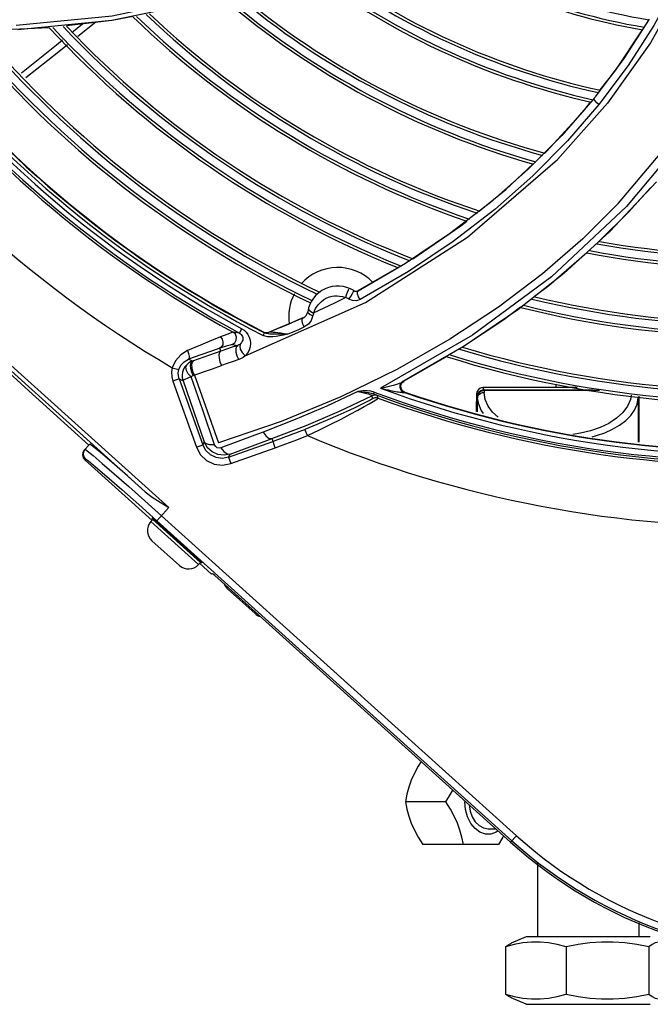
# Model space of a CAD drawing. Extents: x 40.7 to 137.4, y -250.8 to -221.5.
# Tile 74 of 256: x 56.398 to 56.512, y -233.292 to -233.114. Entities that reach past the tile are written whole.
import ezdxf

# ---------------------------------------------------------------- set-up
doc = ezdxf.new("R2010")
doc.units = 0
doc.header["$MEASUREMENT"] = 0
doc.layers.get('0').update_dxf_attribs({"linetype": 'CONTINUOUS'})

msp = doc.modelspace()

# ---------------------------------------------------------------- linework, layer by layer
at = {"color": 155}
for p, q in [((56.42924030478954, -233.1107156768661), (56.41430184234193, -233.1138115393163)), ((56.40297054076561, -233.1151085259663), (56.39187663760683, -233.1155939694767)), ((56.41430184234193, -233.1138115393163), (56.3972879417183, -233.1154597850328)), ((56.40897431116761, -233.1144329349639), (56.40704390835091, -233.1160104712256)), ((56.4114190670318, -233.1140908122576), (56.40814141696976, -233.1167120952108)), ((56.51147878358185, -233.113564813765), (56.50692011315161, -233.1206680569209)), ((56.50692011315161, -233.1206680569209), (56.50173116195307, -233.1276155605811)), ((56.50150999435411, -233.1278949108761), (56.50165678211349, -233.1277086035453)), ((56.50165678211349, -233.1277086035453), (56.50173116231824, -233.1276155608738)), ((56.50130813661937, -233.1281392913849), (56.49572835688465, -233.1345544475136)), ((56.49955571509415, -233.130249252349), (56.50093014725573, -233.1285003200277)), ((56.50134487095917, -233.1281089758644), (56.50150999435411, -233.1278949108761)), ((56.50154570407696, -233.1280741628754), (56.50150999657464, -233.1278949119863)), ((56.49296045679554, -233.1374394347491), (56.49955571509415, -233.130249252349)), ((56.50598067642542, -233.1468131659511), (56.51779349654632, -233.1327559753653)), ((56.51853953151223, -233.1340975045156), (56.50740118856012, -233.1474309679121)), ((56.49262527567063, -233.1377533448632), (56.49296045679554, -233.1374394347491)), ((56.48559491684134, -233.1443375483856), (56.49054475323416, -233.1397018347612)), ((56.51280232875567, -233.1429343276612), (56.50436575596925, -233.151923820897)), ((56.48081171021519, -233.1481828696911), (56.48559491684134, -233.1443375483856)), ((56.51175758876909, -233.144024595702), (56.50777677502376, -233.1484689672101)), ((56.48278233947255, -233.1467140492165), (56.4754053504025, -233.1523786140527)), ((56.50777677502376, -233.1484689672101), (56.50245521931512, -233.1536879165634)), ((56.4754053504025, -233.1523786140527), (56.46742470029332, -233.1577083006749)), ((56.50436575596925, -233.151923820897), (56.49604254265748, -233.1594999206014)), ((56.46742470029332, -233.1577083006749), (56.45884491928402, -233.1626567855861)), ((56.45884491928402, -233.1626567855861), (56.46609195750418, -233.1584348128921)), ((56.46794680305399, -233.1591784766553), (56.45919942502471, -233.1642399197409)), ((56.49604254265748, -233.1594999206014), (56.48771932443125, -233.16606683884)), ((56.43839657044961, -233.1744055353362), (56.46017121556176, -233.1647439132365)), ((56.45161279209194, -233.1651667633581), (56.45213107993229, -233.1646318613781)), ((56.4571803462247, -233.1641807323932), (56.45750842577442, -233.1636724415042)), ((56.45027909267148, -233.166409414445), (56.4508020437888, -233.1666705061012)), ((56.48771932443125, -233.16606683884), (56.47801759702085, -233.1726813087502)), ((56.48821544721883, -233.1656050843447), (56.48517861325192, -233.1678992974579)), ((56.44681340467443, -233.1684402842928), (56.44472754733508, -233.1693203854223)), ((56.44677838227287, -233.1684550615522), (56.44756348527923, -233.1681153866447)), ((56.44887265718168, -233.1675374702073), (56.44681340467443, -233.1684402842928)), ((56.4503769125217, -233.1680257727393), (56.44984114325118, -233.168710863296)), ((56.45067654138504, -233.1671509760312), (56.4503769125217, -233.1680257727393)), ((56.48517861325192, -233.1678992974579), (56.47770559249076, -233.1728287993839)), ((56.43737729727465, -233.1703072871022), (56.43622596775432, -233.1701458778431)), ((56.43737680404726, -233.170306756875), (56.43779847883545, -233.1695228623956)), ((56.44165639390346, -233.1707393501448), (56.4419085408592, -233.1702468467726)), ((56.44178060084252, -233.1701047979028), (56.441707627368, -233.1701336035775)), ((56.44219131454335, -233.1703599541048), (56.44190904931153, -233.1702471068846)), ((56.44231277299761, -233.170250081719), (56.44261551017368, -233.1701771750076)), ((56.44238592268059, -233.1702210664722), (56.44268867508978, -233.1701480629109)), ((56.44260513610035, -233.170181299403), (56.4426154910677, -233.1701771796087)), ((56.44472754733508, -233.1693203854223), (56.44261544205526, -233.1701772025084)), ((56.44272888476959, -233.1701547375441), (56.44261555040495, -233.1701776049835)), ((56.44268860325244, -233.170148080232), (56.4429884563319, -233.170028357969)), ((56.4429884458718, -233.17002835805), (56.4441416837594, -233.1695614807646)), ((56.4441416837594, -233.1695614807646), (56.44473532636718, -233.1693171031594)), ((56.44473532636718, -233.1693171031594), (56.44552067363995, -233.1689897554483)), ((56.44984114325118, -233.168710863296), (56.44911268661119, -233.1691921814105)), ((56.44201976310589, -233.1708804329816), (56.44165633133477, -233.1707386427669)), ((56.47952272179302, -233.1706946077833), (56.46291878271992, -233.1802688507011)), ((56.4340145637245, -233.1735503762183), (56.42889070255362, -233.1753523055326)), ((56.4340145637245, -233.1735503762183), (56.433840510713, -233.1730322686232)), ((56.43607254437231, -233.1723725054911), (56.43604555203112, -233.1723689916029)), ((56.43607254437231, -233.1723725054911), (56.43709108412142, -233.1725148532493)), ((56.47801759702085, -233.1726813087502), (56.46677595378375, -233.1791792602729)), ((56.42734974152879, -233.1754675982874), (56.4281710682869, -233.1750130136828)), ((56.42814988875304, -233.1757501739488), (56.42783072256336, -233.1760283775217)), ((56.42850589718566, -233.1755233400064), (56.42814988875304, -233.1757501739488)), ((56.42827139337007, -233.174838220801), (56.42817104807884, -233.1750129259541)), ((56.43038468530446, -233.174230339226), (56.42817106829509, -233.1750130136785)), ((56.42889070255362, -233.1753523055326), (56.42817106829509, -233.1750130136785)), ((56.42889068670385, -233.1753523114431), (56.42850589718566, -233.1755233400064)), ((56.47490527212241, -233.1745422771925), (56.46709888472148, -233.1790082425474)), ((56.42522698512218, -233.176573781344), (56.42640342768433, -233.1768986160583)), ((56.42901004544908, -233.1779701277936), (56.43087210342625, -233.1773104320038)), ((56.42646575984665, -233.1785899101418), (56.42531617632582, -233.1790002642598)), ((56.42531617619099, -233.1790002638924), (56.42957608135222, -233.190934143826)), ((56.42646573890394, -233.1785898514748), (56.42716512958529, -233.178919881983)), ((56.42646573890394, -233.1785898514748), (56.4307256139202, -233.1905236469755)), ((56.43072094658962, -233.1842332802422), (56.42863734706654, -233.1782058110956)), ((56.42924459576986, -233.1778885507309), (56.43361282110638, -233.1901250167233)), ((56.46651489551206, -233.179790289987), (56.46670551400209, -233.179344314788)), ((56.46658956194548, -233.179779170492), (56.46677915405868, -233.1793107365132)), ((56.46670551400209, -233.179344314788), (56.46708034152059, -233.179018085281)), ((56.46677596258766, -233.1791793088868), (56.46708035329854, -233.1790181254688)), ((56.46677915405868, -233.1793107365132), (56.46709407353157, -233.1790337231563)), ((56.46708034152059, -233.179018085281), (56.46715983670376, -233.1789758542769)), ((56.46177573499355, -233.1809759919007), (56.46165145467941, -233.1813079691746)), ((56.46650673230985, -233.1794557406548), (56.46644420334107, -233.1795872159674)), ((56.46723758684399, -233.1810272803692), (56.46680537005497, -233.1807518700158)), ((56.46731806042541, -233.1809849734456), (56.46688982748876, -233.1807141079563)), ((56.46698745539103, -233.1810233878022), (56.46723771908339, -233.1810273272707)), ((56.46723758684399, -233.1810272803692), (56.46731799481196, -233.18098495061)), ((56.49849645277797, -233.1801558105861), (56.4814316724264, -233.1801558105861)), ((56.48162586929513, -233.1805441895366), (56.4814316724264, -233.1801558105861)), ((56.48162586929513, -233.1805441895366), (56.50131509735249, -233.1805441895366)), ((56.48162586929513, -233.1805441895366), (56.48162586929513, -233.1807068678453)), ((56.50249572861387, -233.1807068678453), (56.48162833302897, -233.1807068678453)), ((56.48162833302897, -233.1807068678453), (56.48162933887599, -233.1810317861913)), ((56.49466798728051, -233.1801558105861), (56.49466798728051, -233.1795871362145)), ((56.46153693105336, -233.1821096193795), (56.46134933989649, -233.1816239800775)), ((56.4624927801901, -233.1820621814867), (56.46230502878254, -233.1815778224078)), ((56.48027145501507, -233.181315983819), (56.48046565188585, -233.1817043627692)), ((56.48027145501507, -233.181315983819), (56.48027145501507, -233.1826676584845)), ((56.48027436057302, -233.1844921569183), (56.48027145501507, -233.1826676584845)), ((56.48046565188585, -233.1817043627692), (56.48047055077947, -233.182033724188)), ((56.48047055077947, -233.1845442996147), (56.48047055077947, -233.182033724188)), ((56.50951252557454, -233.1820336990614), (56.50951252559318, -233.1899914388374)), ((56.50969992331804, -233.1900132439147), (56.50971162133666, -233.1826676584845)), ((56.50971162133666, -233.1826676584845), (56.50971162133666, -233.1817011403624)), ((56.43288610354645, -233.1905077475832), (56.43072094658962, -233.1842332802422)), ((56.4449400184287, -233.1862596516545), (56.43361282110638, -233.1901250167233)), ((56.44164046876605, -233.1882001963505), (56.44016680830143, -233.1887446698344)), ((56.44966613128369, -233.1888340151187), (56.44921734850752, -233.1876988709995)), ((56.43099712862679, -233.1899506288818), (56.4307256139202, -233.1905236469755)), ((56.44016680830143, -233.1887446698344), (56.43398670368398, -233.1910286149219)), ((56.43540542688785, -233.192741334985), (56.44343975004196, -233.1898734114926)), ((56.43567700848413, -233.1921679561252), (56.44326423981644, -233.1893817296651)), ((56.44384952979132, -233.1910226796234), (56.44326423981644, -233.1893817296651)), ((56.49909011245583, -233.1884152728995), (56.49769880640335, -233.1886168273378)), ((56.42957603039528, -233.190934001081), (56.43072561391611, -233.1905236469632)), ((56.43581570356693, -233.1938909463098), (56.44384936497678, -233.1910222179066)), ((56.43540542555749, -233.1927413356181), (56.43581561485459, -233.1938904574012)), ((56.43540542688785, -233.192741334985), (56.43567700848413, -233.1921679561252))]:
    msp.add_line(p, q, dxfattribs=at)
at = {"color": 6, "linetype": 'Continuous'}
for p, q in [((56.38126993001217, -233.1628300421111), (56.42461292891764, -233.2018480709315)), ((56.42034478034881, -233.1989912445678), (56.38077988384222, -233.1633744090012)), ((56.39994010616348, -233.1813479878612), (56.38514143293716, -233.1678605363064)), ((56.40054403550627, -233.1818949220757), (56.39994010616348, -233.1813479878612)), ((56.40054403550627, -233.1818949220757), (56.41015073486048, -233.1905429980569)), ((56.40930127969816, -233.1914866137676), (56.40905643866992, -233.191899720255)), ((56.40930127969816, -233.1914866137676), (56.41030756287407, -233.1903687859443)), ((56.40945810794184, -233.1913124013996), (56.40984339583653, -233.1915699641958)), ((56.4095487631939, -233.1930363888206), (56.40939169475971, -233.1932108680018)), ((56.42155387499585, -233.2041594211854), (56.40939169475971, -233.1932108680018)), ((56.42023255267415, -233.2006203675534), (56.4232676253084, -233.203342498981)), ((56.41914727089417, -233.2012894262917), (56.42245003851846, -233.2042488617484)), ((56.42461292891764, -233.2018480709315), (56.42245095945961, -233.2042496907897)), ((56.4216940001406, -233.2040037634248), (56.42135499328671, -233.2043802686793)), ((56.42152015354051, -233.203696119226), (56.42170652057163, -233.2038364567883)), ((56.43031279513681, -233.2117641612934), (56.4216940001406, -233.2040037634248)), ((56.42170652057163, -233.2038364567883), (56.42220982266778, -233.2042662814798)), ((56.48667161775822, -233.2620619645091), (56.42245003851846, -233.2042488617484)), ((56.42326762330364, -233.2033425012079), (56.48748831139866, -233.2611548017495)), ((56.4213550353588, -233.2043803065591), (56.42997378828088, -233.21214066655)), ((56.42467098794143, -233.2066042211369), (56.42375286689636, -233.2057777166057)), ((56.42382415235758, -233.2056985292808), (56.42836079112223, -233.2097824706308)), ((56.42153571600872, -233.2078285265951), (56.42652553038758, -233.212321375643)), ((56.42463119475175, -233.2066484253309), (56.42474228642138, -233.2065250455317)), ((56.42737560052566, -233.2091194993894), (56.42748695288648, -233.208995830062)), ((56.42828950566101, -233.2098616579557), (56.42741565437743, -233.2090750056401)), ((56.43031279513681, -233.2117641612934), (56.42997378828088, -233.21214066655)), ((56.43234517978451, -233.2138738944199), (56.43017348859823, -233.211918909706)), ((56.43234517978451, -233.2138738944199), (56.43246208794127, -233.213744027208)), ((56.43292288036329, -233.2141445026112), (56.48643897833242, -233.2623203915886)), ((56.43520872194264, -233.2165255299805), (56.44019853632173, -233.2210183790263)), ((56.47472641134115, -233.2550095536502), (56.46738882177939, -233.2550095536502)), ((56.47817939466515, -233.2550095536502), (56.47818933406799, -233.2548939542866)), ((56.48235089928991, -233.2598928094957), (56.48374230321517, -233.2598928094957)), ((56.48643897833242, -233.2623203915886), (56.48748828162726, -233.2611547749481)), ((56.4842208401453, -233.2627617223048), (56.47055363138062, -233.2627617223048)), ((56.49132295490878, -233.2659988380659), (56.49132295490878, -233.279425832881)), ((56.50963516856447, -233.2769249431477), (56.50963516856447, -233.279425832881)), ((56.48924549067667, -233.279425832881), (56.48655332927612, -233.2805796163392)), ((56.5117126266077, -233.279425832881), (56.48924549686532, -233.279425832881)), ((56.48550101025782, -233.281257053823), (56.48550101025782, -233.2898027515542)), ((56.49646570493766, -233.281257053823), (56.49646570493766, -233.2898027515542)), ((56.51144375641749, -233.281257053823), (56.51144375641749, -233.2898027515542)), ((56.48924549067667, -233.2916339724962), (56.48655332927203, -233.290480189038)), ((56.48924550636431, -233.2916339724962), (56.51171261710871, -233.2916339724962))]:
    msp.add_line(p, q, dxfattribs=at)
at = {"color": 155}
for points in [[(56.49736443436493, -233.0652328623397), (56.48589775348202, -233.0781787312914), (56.47356068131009, -233.088688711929), (56.46097612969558, -233.0968844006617), (56.44608150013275, -233.1041507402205), (56.42943076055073, -233.1097874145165), (56.41433280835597, -233.1129907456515), (56.39696483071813, -233.1147174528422)], [(56.52759577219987, -233.0695444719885), (56.52651351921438, -233.0770667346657), (56.5248558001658, -233.0846808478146), (56.52262040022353, -233.0922821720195), (56.51979922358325, -233.0998313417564), (56.51637968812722, -233.1073033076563), (56.51234806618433, -233.1146715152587), (56.50769343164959, -233.1219018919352), (56.50240071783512, -233.1289647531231)], [(56.51809447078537, -233.1064391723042), (56.51172328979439, -233.1178289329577), (56.50396927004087, -233.1287161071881), (56.49490924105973, -233.1389407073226)], [(56.4181195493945, -233.1130829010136), (56.4143345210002, -233.1138072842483), (56.40608312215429, -233.1147703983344)], [(56.50262890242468, -233.1263386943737), (56.50539440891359, -233.1228196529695), (56.51031912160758, -233.1154582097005)], [(56.40538356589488, -233.117367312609), (56.40428012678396, -233.1182690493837), (56.39793589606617, -233.1233348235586)], [(56.40627905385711, -233.1182012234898), (56.40467502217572, -233.1194837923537), (56.39871875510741, -233.1241369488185)], [(56.50240071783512, -233.1289647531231), (56.49673736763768, -233.1355213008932), (56.4904637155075, -233.1418626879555), (56.48357387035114, -233.1479486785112), (56.47606878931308, -233.1537346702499), (56.46794680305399, -233.1591784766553)], [(56.50130811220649, -233.1281393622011), (56.50131790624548, -233.1281288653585), (56.50133012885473, -233.128118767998), (56.50134490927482, -233.1281090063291)], [(56.50240215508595, -233.1289623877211), (56.50203433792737, -233.1286537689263), (56.5017355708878, -233.1283450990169), (56.50154570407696, -233.1280741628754)], [(56.49572835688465, -233.1345544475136), (56.4895554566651, -233.1407588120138), (56.48278233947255, -233.1467140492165)], [(56.46017121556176, -233.1647439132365), (56.47863546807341, -233.1529360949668), (56.49490924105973, -233.1389407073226)], [(56.50598067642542, -233.1468131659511), (56.49947269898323, -233.1532843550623), (56.49222207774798, -233.1595807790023), (56.48421463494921, -233.1656439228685), (56.47544881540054, -233.1714142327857), (56.46594107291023, -233.1768295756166), (56.45574523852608, -233.1818057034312), (56.4449400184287, -233.1862596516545)], [(56.50740118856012, -233.1474309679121), (56.49385595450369, -233.160120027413), (56.47952272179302, -233.1706946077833)], [(56.46873744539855, -233.156872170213), (56.47745206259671, -233.1508837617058), (56.47850210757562, -233.1500396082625)], [(56.50022588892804, -233.1557990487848), (56.49332328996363, -233.1617463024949), (56.49074938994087, -233.1636907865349)], [(56.45718987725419, -233.1621939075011), (56.45715506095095, -233.1622926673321), (56.45704089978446, -233.1625662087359), (56.45687932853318, -233.1629673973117), (56.45669087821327, -233.1634251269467), (56.45654648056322, -233.1638686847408)], [(56.45750842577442, -233.1636724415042), (56.45780804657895, -233.1631664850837), (56.45800590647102, -233.1627871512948), (56.45805150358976, -233.1626304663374)], [(56.45920109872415, -233.1642464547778), (56.45892145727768, -233.1637465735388), (56.45875122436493, -233.1632423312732), (56.45872751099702, -233.1628629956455), (56.45884490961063, -233.1626568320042)], [(56.4508011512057, -233.1666670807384), (56.45272951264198, -233.1657609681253), (56.45464419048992, -233.1648264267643), (56.45654486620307, -233.1638637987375)], [(56.45213107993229, -233.1646318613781), (56.45266596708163, -233.1642355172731), (56.45319324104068, -233.1639533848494), (56.45369653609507, -233.1637641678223), (56.45416251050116, -233.1636494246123), (56.45460124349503, -233.1635902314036), (56.45503735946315, -233.1635764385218), (56.45549394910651, -233.163609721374), (56.45599090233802, -233.1637030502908), (56.45654629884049, -233.1638691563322)], [(56.45717890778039, -233.1641748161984), (56.45698103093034, -233.1640569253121), (56.4567678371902, -233.1639541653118), (56.45654486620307, -233.1638637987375)], [(56.45919942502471, -233.1642399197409), (56.45853614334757, -233.1644585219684), (56.45782655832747, -233.1644358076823), (56.45717890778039, -233.1641748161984)], [(56.45067748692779, -233.1671543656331), (56.45017733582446, -233.1669806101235), (56.44982410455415, -233.1667205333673), (56.44972210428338, -233.1664302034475)], [(56.44987048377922, -233.1657655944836), (56.4499373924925, -233.1660884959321), (56.45027909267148, -233.166409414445)], [(56.4508011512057, -233.1666670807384), (56.45074777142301, -233.1668258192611), (56.45070353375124, -233.1669883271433), (56.45067654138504, -233.1671509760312)], [(56.45080211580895, -233.1666703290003), (56.45115700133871, -233.1658501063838), (56.45161279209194, -233.1651667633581)], [(56.44552067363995, -233.1689897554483), (56.44596820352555, -233.1688010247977), (56.44677838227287, -233.1684550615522)], [(56.44756348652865, -233.1681153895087), (56.44800105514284, -233.1679237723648), (56.44843746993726, -233.1677311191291), (56.44887271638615, -233.1675374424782)], [(56.44911372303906, -233.1691949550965), (56.44886177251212, -233.1686797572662), (56.44872334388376, -233.1681617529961), (56.44872679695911, -233.1677512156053), (56.44887278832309, -233.167537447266)], [(56.43622558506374, -233.1701453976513), (56.43587899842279, -233.1702575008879), (56.43512168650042, -233.1705386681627), (56.43393848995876, -233.1709901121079)], [(56.43604555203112, -233.1723689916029), (56.43654457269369, -233.17203714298), (56.4368061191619, -233.1715776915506), (56.43684685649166, -233.17103493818), (56.43663903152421, -233.1705154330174), (56.43622596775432, -233.1701458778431)], [(56.43737729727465, -233.1703072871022), (56.43753986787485, -233.1704125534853), (56.43768989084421, -233.1705507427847), (56.43781619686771, -233.1707182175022), (56.43790989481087, -233.1709070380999), (56.43796710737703, -233.1711106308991), (56.43798580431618, -233.1713267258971), (56.4379624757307, -233.1715509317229), (56.43789167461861, -233.1717811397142), (56.43776362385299, -233.1720139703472), (56.43756331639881, -233.1722405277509)], [(56.43779899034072, -233.169522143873), (56.43821199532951, -233.1697898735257), (56.43858880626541, -233.1701353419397), (56.43891023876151, -233.1705541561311), (56.43915760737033, -233.171035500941), (56.43931697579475, -233.1715694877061), (56.43937480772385, -233.1721510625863), (56.4393142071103, -233.1727606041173), (56.43912587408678, -233.1733640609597), (56.4388144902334, -233.1739240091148), (56.43839657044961, -233.1744055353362)], [(56.441707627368, -233.1701336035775), (56.44200187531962, -233.1702351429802), (56.44231277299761, -233.170250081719)], [(56.4417076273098, -233.1701336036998), (56.44172852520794, -233.1701477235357), (56.44179502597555, -233.1701852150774), (56.44190903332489, -233.1702470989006)], [(56.44178060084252, -233.1701047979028), (56.44207495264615, -233.170206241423), (56.44238592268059, -233.1702210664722)], [(56.44326723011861, -233.1705030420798), (56.44287323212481, -233.1704799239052), (56.44251484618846, -233.1704352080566), (56.44219131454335, -233.1703599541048)], [(56.44608688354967, -233.170513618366), (56.44547496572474, -233.1704106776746), (56.44487528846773, -233.1703226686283), (56.44432712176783, -233.1702529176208), (56.44385844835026, -233.1702023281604), (56.44347711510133, -233.17016980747), (56.4431653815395, -233.1701515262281), (56.44291498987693, -233.1701464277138), (56.44272888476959, -233.1701547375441)], [(56.44608607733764, -233.1705121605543), (56.447097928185, -233.1700789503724), (56.44810680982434, -233.1696389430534), (56.44911268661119, -233.1691921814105)], [(56.43393848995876, -233.1709901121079), (56.43231175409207, -233.1716605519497), (56.43031259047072, -233.1724948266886), (56.4279824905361, -233.1734759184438)], [(56.4339424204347, -233.1709886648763), (56.43422820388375, -233.171405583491), (56.43437053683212, -233.1719072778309), (56.43434487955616, -233.1724020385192), (56.43415584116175, -233.172802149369), (56.43384410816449, -233.1730309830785)], [(56.44401067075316, -233.1708872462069), (56.44344321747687, -233.1709569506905), (56.442920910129, -233.1709850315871), (56.4424442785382, -233.170962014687), (56.44201976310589, -233.1708804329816)], [(56.44418833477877, -233.1705118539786), (56.44370265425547, -233.1705118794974), (56.44326723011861, -233.1705030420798)], [(56.44608607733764, -233.1705121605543), (56.44531692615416, -233.1706545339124), (56.44463064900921, -233.1707839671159), (56.44401067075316, -233.1708872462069)], [(56.44608684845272, -233.17051388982), (56.44536106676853, -233.1705048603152), (56.44473549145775, -233.1705076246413), (56.44418833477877, -233.1705118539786)], [(56.4279824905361, -233.1734759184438), (56.42675656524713, -233.1742376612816), (56.42581815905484, -233.1753096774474), (56.42522698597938, -233.1765737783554)], [(56.42798248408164, -233.1734759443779), (56.4281670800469, -233.1739879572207), (56.42826966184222, -233.1744727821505), (56.42827139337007, -233.174838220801)], [(56.433840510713, -233.1730322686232), (56.43229531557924, -233.1735629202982), (56.43038468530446, -233.174230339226)], [(56.43401457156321, -233.1735503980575), (56.43378364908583, -233.1737826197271), (56.43367212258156, -233.1742370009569), (56.43369708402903, -233.1748453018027), (56.43385492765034, -233.1755193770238), (56.43412368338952, -233.17616141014)], [(56.43604492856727, -233.1723689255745), (56.43570730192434, -233.1724551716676), (56.43497728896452, -233.1726765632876), (56.43384054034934, -233.1730323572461)], [(56.43709056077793, -233.1725150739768), (56.4360590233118, -233.1728695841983), (56.4350342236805, -233.1732143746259), (56.43401454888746, -233.1735503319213)], [(56.43724835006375, -233.1751032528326), (56.43697212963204, -233.1744680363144), (56.4368040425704, -233.1738017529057), (56.43676735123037, -233.1732000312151), (56.43686731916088, -233.1727490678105), (56.43709056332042, -233.1725150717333)], [(56.43756331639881, -233.1722405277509), (56.4374161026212, -233.1723551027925), (56.4372585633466, -233.1724461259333), (56.43709108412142, -233.1725148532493)], [(56.43756478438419, -233.1722391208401), (56.43741840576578, -233.1726428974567), (56.43752914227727, -233.1732054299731), (56.43787526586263, -233.1738282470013), (56.43839877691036, -233.1744036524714)], [(56.42640341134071, -233.1768986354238), (56.4267653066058, -233.1761047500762), (56.42734974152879, -233.1754675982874)], [(56.42901004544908, -233.1779701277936), (56.42873011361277, -233.1773517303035), (56.42856400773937, -233.1767130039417), (56.42852549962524, -233.176103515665), (56.42863557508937, -233.1756164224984), (56.42889068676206, -233.1753523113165)], [(56.42879630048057, -233.1766311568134), (56.42875750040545, -233.1760218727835), (56.42886706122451, -233.1755350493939), (56.4291216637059, -233.1752711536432)], [(56.43724835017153, -233.175103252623), (56.43620993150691, -233.17546282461), (56.43516827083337, -233.1758145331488), (56.43412370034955, -233.1761614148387)], [(56.43839877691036, -233.1744036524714), (56.43805082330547, -233.1746886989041), (56.43766836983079, -233.174921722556), (56.43724835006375, -233.1751032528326)], [(56.42522698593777, -233.1765737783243), (56.42509027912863, -233.1773830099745), (56.42512042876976, -233.1782032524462), (56.42531617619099, -233.1790002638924)], [(56.42646579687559, -233.1785900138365), (56.42632922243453, -233.1780342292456), (56.42630816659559, -233.1774625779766), (56.42640341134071, -233.1768986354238)], [(56.42783072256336, -233.1760283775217), (56.42751682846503, -233.1764068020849), (56.42726629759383, -233.1768477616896), (56.42709565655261, -233.1773372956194), (56.42701715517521, -233.1778584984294), (56.42703890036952, -233.1783926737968), (56.4271650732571, -233.1789197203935)], [(56.42863517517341, -233.1782054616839), (56.42812081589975, -233.1776565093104), (56.42777974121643, -233.1770508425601), (56.42766768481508, -233.1764677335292), (56.42783074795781, -233.1760283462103)], [(56.42924217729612, -233.1778882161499), (56.42896246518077, -233.1772697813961), (56.42879630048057, -233.1766311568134)], [(56.43087210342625, -233.1773104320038), (56.43250350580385, -233.1767367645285), (56.43412368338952, -233.17616141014)], [(56.42863519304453, -233.1782054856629), (56.42826785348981, -233.1783547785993), (56.42791172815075, -233.1785068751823), (56.427601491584, -233.1786489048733), (56.42736409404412, -233.1787693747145), (56.42721492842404, -233.1788615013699), (56.4271651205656, -233.1789198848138)], [(56.42716512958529, -233.178919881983), (56.42845434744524, -233.1826266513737), (56.42973180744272, -233.1863039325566), (56.43099712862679, -233.1899506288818)], [(56.42863734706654, -233.1782058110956), (56.42874943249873, -233.1781096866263), (56.42887571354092, -233.1780303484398), (56.42901216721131, -233.177970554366)], [(56.46291800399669, -233.1802693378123), (56.46348472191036, -233.1801515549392), (56.46400498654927, -233.1800334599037), (56.4644824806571, -233.1799164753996), (56.46492004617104, -233.1798016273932), (56.4653184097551, -233.1796904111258), (56.4656801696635, -233.1795823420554), (56.46600827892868, -233.1794776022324), (56.46630411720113, -233.1793752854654), (56.46656398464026, -233.1792755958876), (56.46677598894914, -233.1791792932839)], [(56.46677598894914, -233.1791792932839), (56.46672175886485, -233.1792115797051), (56.46667145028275, -233.1792488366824), (56.466626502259, -233.179289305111), (56.46658823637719, -233.1793287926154), (56.46655885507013, -233.1793655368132), (56.46653728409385, -233.1793985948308), (56.4665212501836, -233.1794273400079), (56.46650673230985, -233.1794557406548)], [(56.45882036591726, -233.1808374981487), (56.45316969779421, -233.1834911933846), (56.44744130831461, -233.1859473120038), (56.44164046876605, -233.1882001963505)], [(56.45882017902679, -233.1808377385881), (56.45951113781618, -233.1809009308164), (56.46014229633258, -233.1809744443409), (56.46070995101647, -233.1810619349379), (56.46121334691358, -233.1811705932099), (56.46165145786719, -233.1813079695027)], [(56.45882017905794, -233.1808377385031), (56.45939683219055, -233.1809701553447), (56.45990906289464, -233.1810942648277), (56.46034613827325, -233.1812074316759), (56.46069809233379, -233.1813066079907), (56.46097007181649, -233.1813923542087), (56.46117197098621, -233.1814672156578), (56.46130404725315, -233.1815314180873), (56.46136353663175, -233.1815841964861), (56.46134818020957, -233.1816245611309)], [(56.46177632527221, -233.1809755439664), (56.46117196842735, -233.180807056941), (56.46046776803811, -233.180727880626), (56.45967962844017, -233.1807444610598), (56.45882036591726, -233.1808374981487)], [(56.46291801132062, -233.1802693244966), (56.46340351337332, -233.1803859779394), (56.4638522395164, -233.1804887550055), (56.46426673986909, -233.1805793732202), (56.46464968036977, -233.1806592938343), (56.46500369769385, -233.1807297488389), (56.46533105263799, -233.1807917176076), (56.46563310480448, -233.1808458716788), (56.46591046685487, -233.1808926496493), (56.46616472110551, -233.1809325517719), (56.46640019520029, -233.1809662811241), (56.46661891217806, -233.1809938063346), (56.46681831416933, -233.1810138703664), (56.46698745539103, -233.1810233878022)], [(56.46642206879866, -233.179646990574), (56.4664147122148, -233.1796815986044), (56.46641310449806, -233.1797152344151), (56.46640884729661, -233.1797523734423), (56.46640304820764, -233.1797998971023), (56.46639971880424, -233.1798538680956), (56.46639837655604, -233.1799125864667), (56.46640048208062, -233.1799772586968), (56.46640714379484, -233.1800506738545), (56.46641939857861, -233.1801310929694), (56.46643883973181, -233.180219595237), (56.46646742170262, -233.1803168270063), (56.46650735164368, -233.1804225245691), (56.46656143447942, -233.1805362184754)], [(56.46644420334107, -233.1795872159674), (56.4664310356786, -233.1796195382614), (56.46642206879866, -233.179646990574)], [(56.46680537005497, -233.1807518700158), (56.46654051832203, -233.1802950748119), (56.46651489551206, -233.179790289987)], [(56.46656143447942, -233.1805362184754), (56.4666328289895, -233.1806567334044), (56.46672507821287, -233.1807815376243), (56.46684206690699, -233.1809061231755), (56.46698753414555, -233.1810233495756)], [(56.46688982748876, -233.1807141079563), (56.4666291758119, -233.1802813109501), (56.46658956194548, -233.179779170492)], [(56.4814316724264, -233.1801558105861), (56.48113058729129, -233.1801955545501), (56.48085098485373, -233.1803115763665), (56.4806112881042, -233.1804956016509), (56.48042724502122, -233.1807352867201), (56.4803112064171, -233.1810148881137), (56.48027145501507, -233.181315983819)], [(56.48046565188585, -233.1817043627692), (56.48050520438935, -233.1814041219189), (56.4806211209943, -233.1811243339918), (56.48080550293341, -233.1808840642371), (56.48104578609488, -233.1806996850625), (56.48132559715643, -233.1805837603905), (56.48162586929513, -233.1805441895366)], [(56.48162591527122, -233.1807068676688), (56.48141747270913, -233.1807238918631), (56.48119900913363, -233.1807784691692), (56.48098267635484, -233.1808766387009), (56.48078346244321, -233.1810216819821), (56.48061881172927, -233.1812128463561), (56.48050712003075, -233.1814442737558), (56.48046565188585, -233.1817043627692)], [(56.48047055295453, -233.1820337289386), (56.48051146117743, -233.1817765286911), (56.48062773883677, -233.1815367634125), (56.48081198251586, -233.1813301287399), (56.48105183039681, -233.181170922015), (56.48133103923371, -233.1810700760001), (56.48163075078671, -233.1810344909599)], [(56.48417104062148, -233.1855278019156), (56.48315967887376, -233.184567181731), (56.48236878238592, -233.1834880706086), (56.48184313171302, -233.1823048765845), (56.48162933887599, -233.1810317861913)], [(56.44326324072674, -233.1893789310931), (56.44946495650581, -233.1869799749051), (56.45549519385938, -233.1843905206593), (56.46134772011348, -233.1816236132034)], [(56.4600440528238, -233.1829087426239), (56.45919369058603, -233.183329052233), (56.45811545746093, -233.1838476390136), (56.45678615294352, -233.1844689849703), (56.45520252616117, -233.1851863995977), (56.45338312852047, -233.1859825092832), (56.45137000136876, -233.1868303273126), (56.4492177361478, -233.1876998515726)], [(56.46153747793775, -233.182108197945), (56.46142146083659, -233.1821853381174), (56.46114431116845, -233.1823405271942), (56.46069041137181, -233.1825799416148), (56.4600440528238, -233.1829087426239)], [(56.4608576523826, -233.1830671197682), (56.46155896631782, -233.1826564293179), (56.46205686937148, -233.1823544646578), (56.46236441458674, -233.1821583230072), (56.46249276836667, -233.182062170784)], [(56.46230502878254, -233.1815778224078), (56.46198574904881, -233.1815064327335), (56.46165899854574, -233.1815223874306), (56.46134933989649, -233.1816239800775)], [(56.4624927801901, -233.1820621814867), (56.46217739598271, -233.1819913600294), (56.4618512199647, -233.1820065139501), (56.46153693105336, -233.1821096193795)], [(56.46230503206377, -233.1815778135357), (56.46222631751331, -233.1815386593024), (56.46200232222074, -233.1814464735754), (56.46165144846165, -233.1813079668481)], [(56.48153756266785, -233.1848278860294), (56.48111767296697, -233.1842313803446), (56.48065840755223, -233.1831681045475), (56.480470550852, -233.182033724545)], [(56.50827403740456, -233.1815030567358), (56.5081365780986, -233.1823157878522), (56.50758721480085, -233.183533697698), (56.50673581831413, -233.1846641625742), (56.50560448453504, -233.185696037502), (56.5041891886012, -233.1866266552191), (56.50263620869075, -233.1873754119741), (56.50088040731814, -233.1879874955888), (56.49909011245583, -233.1884152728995)], [(56.50120580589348, -233.1890248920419), (56.50200038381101, -233.1888213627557), (56.50347231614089, -233.1883146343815), (56.50487012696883, -233.1876915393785), (56.50616407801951, -233.18694683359), (56.50730702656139, -233.1860853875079), (56.50817853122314, -233.1852070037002), (56.50886530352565, -233.1842315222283), (56.50932469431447, -233.1831679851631), (56.50951252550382, -233.18203369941)], [(56.44966613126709, -233.1888340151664), (56.45185142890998, -233.1877984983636), (56.45390360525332, -233.1867892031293), (56.45576928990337, -233.1858392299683), (56.45740566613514, -233.1849790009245), (56.45879594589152, -233.1842265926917), (56.45994202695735, -233.1835894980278), (56.4608576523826, -233.1830671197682)], [(56.44163893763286, -233.1881997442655), (56.44218309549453, -233.1889157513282), (56.44274957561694, -233.1893317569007), (56.4432645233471, -233.1893816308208)], [(56.43567708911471, -233.1921679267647), (56.434601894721, -233.1923800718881), (56.43347885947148, -233.1922553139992), (56.43243928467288, -233.1917874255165), (56.43158844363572, -233.1910135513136), (56.43099714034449, -233.1899506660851)], [(56.43288362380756, -233.1905070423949), (56.43201246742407, -233.1905168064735), (56.43135344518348, -233.1903254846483), (56.43099714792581, -233.1899506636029)], [(56.44384936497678, -233.1910222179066), (56.44579627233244, -233.1903141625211), (56.44773527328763, -233.1895847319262), (56.44966613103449, -233.1888340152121)], [(56.42957608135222, -233.190934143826), (56.43031145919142, -233.1922785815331), (56.43142123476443, -233.1933246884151), (56.43279730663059, -233.1939767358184), (56.43430961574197, -233.1941731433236), (56.43581570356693, -233.1938909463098)], [(56.43540534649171, -233.1927413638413), (56.43427923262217, -233.1929531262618), (56.43314299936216, -233.1928065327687), (56.43210778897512, -233.1923159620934), (56.43127483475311, -233.1915293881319), (56.4307256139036, -233.1905236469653)], [(56.43398670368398, -233.1910286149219), (56.43367550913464, -233.1910823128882), (56.43335118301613, -233.1910126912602), (56.43307221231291, -233.190816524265), (56.43288610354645, -233.1905077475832)], [(56.43398436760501, -233.1910278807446), (56.43454490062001, -233.1917297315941), (56.4351347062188, -233.1921307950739), (56.43567699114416, -233.1921679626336)]]:
    msp.add_lwpolyline(points, dxfattribs=at)
at = {"color": 6, "linetype": 'Continuous'}
for points in [[(56.40954877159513, -233.1930363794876), (56.40926732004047, -233.1926622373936), (56.40914759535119, -233.1922129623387), (56.409209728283, -233.1917359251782), (56.40945810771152, -233.191312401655)], [(56.40984339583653, -233.1915699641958), (56.41089135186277, -233.1924285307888), (56.41254979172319, -233.1938453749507), (56.41473587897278, -233.1957497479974), (56.4173402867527, -233.1980464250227), (56.42023255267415, -233.2006203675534)], [(56.42034478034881, -233.1989912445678), (56.41710613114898, -233.196120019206), (56.41432833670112, -233.1936879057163), (56.412185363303, -233.1918469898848), (56.4108141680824, -233.1907149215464), (56.41030755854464, -233.1903687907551)], [(56.40905643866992, -233.191899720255), (56.40898940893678, -233.1923674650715), (56.40910499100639, -233.1928256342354), (56.40939169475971, -233.1932108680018)], [(56.4095487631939, -233.1930363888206), (56.41003561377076, -233.1933704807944), (56.41135389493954, -233.1944604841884), (56.41340993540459, -233.1962284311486), (56.4160658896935, -233.1985556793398), (56.41914727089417, -233.2012894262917)], [(56.4203448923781, -233.1989913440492), (56.42158637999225, -233.1999561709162), (56.42301864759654, -233.2008893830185), (56.42461292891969, -233.2018480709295)], [(56.42215942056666, -233.2043222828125), (56.42167924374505, -233.2038667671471), (56.42152015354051, -233.203696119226)], [(56.42220982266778, -233.2042662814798), (56.42295344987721, -233.2049201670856), (56.42382409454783, -233.2056984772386)], [(56.42375280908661, -233.2057776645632), (56.42288758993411, -233.2049933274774), (56.42215942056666, -233.2043222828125)], [(56.42990383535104, -233.2112939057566), (56.42916020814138, -233.2106400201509), (56.428289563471, -233.2098617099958)], [(56.42836084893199, -233.2097825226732), (56.42922606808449, -233.2105668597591), (56.42995423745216, -233.2112379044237)], [(56.43059350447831, -233.2118640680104), (56.43040713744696, -233.2117237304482), (56.42990383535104, -233.2112939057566)], [(56.42995423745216, -233.2112379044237), (56.43043441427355, -233.2116934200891), (56.43059350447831, -233.2118640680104)], [(56.43292288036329, -233.2141445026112), (56.4326943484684, -233.2139407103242), (56.43252692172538, -233.2137951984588), (56.43246208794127, -233.213744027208)], [(56.47025046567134, -233.2477472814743), (56.46972798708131, -233.248591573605), (56.46903652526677, -233.2498688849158), (56.46846254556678, -233.2511332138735), (56.46800397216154, -233.2523981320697), (56.46765258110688, -233.2536751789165), (56.46738882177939, -233.2550095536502)], [(56.47472641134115, -233.2550095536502), (56.47555216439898, -233.2536751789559), (56.47597263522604, -233.2528984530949)], [(56.46738882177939, -233.2550095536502), (56.46765253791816, -233.2563437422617), (56.46800399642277, -233.2576210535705), (56.46846233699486, -233.2588853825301), (56.46903656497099, -233.2601503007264), (56.46972787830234, -233.2614273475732), (56.47055363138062, -233.2627617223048)], [(56.47789122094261, -233.2627617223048), (56.47762746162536, -233.2614273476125), (56.47727607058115, -233.2601503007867), (56.47681749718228, -233.2588853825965), (56.47624351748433, -233.2576210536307), (56.47555205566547, -233.256343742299), (56.47472641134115, -233.2550095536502)], [(56.48416757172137, -233.2602756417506), (56.4838377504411, -233.2605214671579), (56.48286370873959, -233.2608641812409), (56.48186233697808, -233.2608683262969), (56.48088863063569, -233.2605346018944), (56.47999774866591, -233.2598806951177), (56.47924316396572, -233.2589448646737), (56.47866408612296, -233.2577695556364), (56.47830189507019, -233.2564287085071), (56.47817939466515, -233.2550095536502)], [(56.47892142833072, -233.2555529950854), (56.47892136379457, -233.2555774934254), (56.47911599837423, -233.2567174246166), (56.47949767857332, -233.2577598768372), (56.48004422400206, -233.2586433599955), (56.48073274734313, -233.259323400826), (56.48151803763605, -233.2597486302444), (56.48235089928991, -233.2598928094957)], [(56.48517776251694, -233.2611850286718), (56.48504648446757, -233.2614275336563), (56.4842208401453, -233.2627617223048)], [(56.49646570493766, -233.281257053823), (56.49486215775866, -233.2808283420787), (56.49330639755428, -233.2805364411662), (56.49175870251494, -233.2803858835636), (56.49020839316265, -233.2803858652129), (56.4886602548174, -233.280536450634), (56.48710472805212, -233.2808283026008), (56.48550101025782, -233.281257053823)], [(56.48550101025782, -233.281257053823), (56.4860879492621, -233.2808283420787), (56.48657349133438, -233.2805707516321)], [(56.51144375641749, -233.281257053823), (56.50925327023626, -233.2808283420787), (56.50712806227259, -233.2805364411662), (56.50501387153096, -233.2803858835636), (56.5028961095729, -233.2803858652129), (56.50078131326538, -233.280536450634), (56.49865642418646, -233.2808283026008), (56.49646570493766, -233.281257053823)], [(56.51438463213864, -233.2805707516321), (56.51430072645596, -233.2805364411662), (56.51373423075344, -233.2803858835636), (56.51316677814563, -233.2803858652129), (56.51260012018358, -233.280536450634), (56.512030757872, -233.2808283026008), (56.51144375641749, -233.281257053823)], [(56.48550101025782, -233.2898027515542), (56.48710472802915, -233.2902315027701), (56.48866025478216, -233.2905233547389), (56.49020839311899, -233.290673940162), (56.49175870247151, -233.2906739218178), (56.49330639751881, -233.2905233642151), (56.49486215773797, -233.2902314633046), (56.49646570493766, -233.2898027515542)], [(56.48657349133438, -233.2904890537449), (56.48608794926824, -233.2902314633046), (56.48550101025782, -233.2898027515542)], [(56.49646570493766, -233.2898027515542), (56.49865642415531, -233.2902315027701), (56.50078131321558, -233.2905233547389), (56.50289610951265, -233.290673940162), (56.50501387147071, -233.2906739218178), (56.50712806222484, -233.2905233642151), (56.50925327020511, -233.2902314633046), (56.51144375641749, -233.2898027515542)], [(56.51144375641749, -233.2898027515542), (56.51203075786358, -233.2902315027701), (56.51260012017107, -233.2905233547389), (56.51316677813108, -233.290673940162), (56.51373423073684, -233.2906739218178), (56.51430072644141, -233.2905233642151), (56.51438463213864, -233.2904890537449)]]:
    msp.add_lwpolyline(points, dxfattribs=at)
at = {"color": 155}
for centre, radius, start, end in [((56.53067698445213, -232.9968614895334), 0.1183704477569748, 236.4242085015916, 260.6396276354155), ((56.53067698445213, -232.9968614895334), 0.1203360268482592, 235.9804743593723, 260.2647837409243), ((56.53067698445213, -232.9968614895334), 0.1198354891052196, 236.0938046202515, 260.3608381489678), ((56.53067698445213, -232.9968614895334), 0.1349857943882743, 232.5720335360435, 257.2913790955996), ((56.53067698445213, -232.9968614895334), 0.1344852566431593, 232.6912000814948, 257.4021518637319), ((56.53067698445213, -232.9968614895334), 0.1330202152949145, 233.0389436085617, 257.707013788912), ((56.53067698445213, -232.9968614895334), 0.1325197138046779, 233.1573980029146, 257.8120940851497), ((56.53067698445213, -232.9968614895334), 0.148414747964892, 229.3120170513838, 254.334712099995), ((56.53067698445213, -232.9968614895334), 0.147914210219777, 229.4355797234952, 254.448278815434), ((56.53067698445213, -232.9968614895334), 0.1464491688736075, 229.7963564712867, 254.7792643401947), ((56.53067698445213, -232.9968614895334), 0.1459486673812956, 229.9193214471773, 254.8918643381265), ((56.53067698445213, -232.9968614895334), 0.1618437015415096, 225.9436763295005, 251.2035006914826), ((56.53067698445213, -232.9968614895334), 0.16134316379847, 226.0709753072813, 251.3229363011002), ((56.53067698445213, -232.9968614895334), 0.1598781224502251, 226.4428113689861, 251.6713573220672), ((56.53067698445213, -232.9968614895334), 0.1593776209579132, 226.5695976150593, 251.7900047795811), ((56.53067698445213, -232.9968614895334), 0.2083655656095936, 214.4462073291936, 239.5968159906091), ((56.53067698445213, -232.9968614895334), 0.1969471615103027, 216.8260974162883, 241.7231747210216), ((56.53067698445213, -232.9968614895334), 0.1960531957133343, 216.562202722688, 241.7232068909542), ((56.53067698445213, -232.9968614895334), 0.1740518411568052, 222.8005442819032, 248.2325720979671), ((56.53067698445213, -232.9968614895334), 0.1735513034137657, 222.9307999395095, 248.3564492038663), ((56.53067698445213, -232.9968614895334), 0.1720862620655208, 223.3113783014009, 248.7180455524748), ((56.53067698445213, -232.9968614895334), 0.1715857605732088, 223.4411825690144, 248.8412553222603), ((56.53067698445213, -232.9968614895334), 0.1973534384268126, 216.9312869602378, 241.4066409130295), ((56.53067698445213, -232.9968614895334), 0.194787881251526, 218.085808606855, 242.8889885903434), ((56.53067698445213, -232.9968614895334), 0.1947198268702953, 218.1041477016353, 242.8362684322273), ((56.53067698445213, -232.9968614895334), 0.1862599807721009, 219.5896382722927, 244.4101708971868), ((56.53067698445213, -232.9968614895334), 0.1857594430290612, 219.722519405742, 244.4194120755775), ((56.53067698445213, -232.9968614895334), 0.1842944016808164, 220.1108522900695, 244.5325657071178), ((56.53067698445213, -232.9968614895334), 0.1837939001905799, 220.2433301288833, 244.6048140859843), ((56.53067698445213, -232.9968614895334), 0.195337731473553, 218.0853525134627, 242.8887152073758), ((56.53067698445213, -232.9968614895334), 0.1593776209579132, 259.8147598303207, 284.965102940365), ((56.53067698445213, -232.9968614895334), 0.1598781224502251, 259.6822064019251, 284.8410937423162), ((56.53067698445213, -232.9968614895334), 0.1618437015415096, 259.1608980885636, 284.352637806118), ((56.53067698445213, -232.9968614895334), 0.16134316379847, 259.2937733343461, 284.4772513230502), ((56.45514729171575, -233.1672936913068), 0.008850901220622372, 44.16336660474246, 138.0060445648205), ((56.45514729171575, -233.1672936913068), 0.008850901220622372, 152.3409903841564, 188.5754172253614), ((56.45514729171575, -233.1672936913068), 0.005493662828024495, 58.08534472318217, 170.9563046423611), ((56.45847101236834, -233.1619568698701), 0.0007935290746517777, 238.0885544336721, 298.111893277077), ((56.53067698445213, -232.9968614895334), 0.1720862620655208, 256.424207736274, 281.7705226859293), ((56.53067698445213, -232.9968614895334), 0.1715857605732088, 256.5587098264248, 281.8980705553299), ((56.44827515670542, -233.1661998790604), 0.001464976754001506, 294.0728270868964, 350.9563052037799), ((56.53067698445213, -232.9968614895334), 0.1740518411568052, 255.8952943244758, 281.2683695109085), ((56.53067698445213, -232.9968614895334), 0.1735513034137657, 256.0300991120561, 281.3964415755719), ((56.53067698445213, -232.9968614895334), 0.1842944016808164, 253.1202071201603, 278.6196116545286), ((56.53067698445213, -232.9968614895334), 0.1837939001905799, 253.2565396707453, 278.7502442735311), ((56.53067698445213, -232.9968614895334), 0.1862599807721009, 252.5841510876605, 278.105503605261), ((56.53067698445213, -232.9968614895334), 0.1857594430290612, 252.7207677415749, 278.2365964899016), ((56.53067698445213, -232.9968614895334), 0.1965835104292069, 249.4827368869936, 276.0488069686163), ((56.53067698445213, -232.9968614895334), 0.1955230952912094, 249.7237022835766, 276.2116053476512), ((56.53067698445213, -232.9968614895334), 0.1947860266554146, 250.992801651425, 275.7333335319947), ((56.53067698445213, -232.9968614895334), 0.1947198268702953, 251.0110808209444, 275.7281499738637), ((56.53067698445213, -232.9968614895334), 0.1969391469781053, 249.4826075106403, 274.7450997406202), ((56.53067698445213, -232.9968614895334), 0.1973534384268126, 249.7881115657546, 273.9473457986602), ((56.38172965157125, -233.0169868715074), 0.1835679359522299, 289.6434681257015, 291.5704089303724), ((56.53067698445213, -232.9968614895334), 0.2083655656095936, 247.1206484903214, 271.4797776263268)]:
    msp.add_arc(centre, radius, start, end, dxfattribs=at)
at = {"color": 6, "linetype": 'Continuous'}
for centre, radius, start, end in [((56.42316947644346, -233.2060140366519), 0.002441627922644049, 138.0000000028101, 227.9999999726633), ((56.4281593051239, -233.2105068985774), 0.002441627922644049, 228.0000000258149, 318.0000000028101), ((56.43684248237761, -233.214711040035), 0.002441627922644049, 202.8344548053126, 227.9999999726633), ((56.44183231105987, -233.2192039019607), 0.002441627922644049, 228.0000000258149, 253.2170724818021), ((56.54141044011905, -233.2012554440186), 0.08059484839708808, 228.0060730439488, 318.0060160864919), ((56.54141044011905, -233.2012554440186), 0.08216318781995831, 228.0060445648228, 318.0060445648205), ((56.54141044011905, -233.2012554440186), 0.08181547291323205, 228.0060445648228, 318.0060445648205)]:
    msp.add_arc(centre, radius, start, end, dxfattribs=at)

doc.saveas('drawing.dxf')
